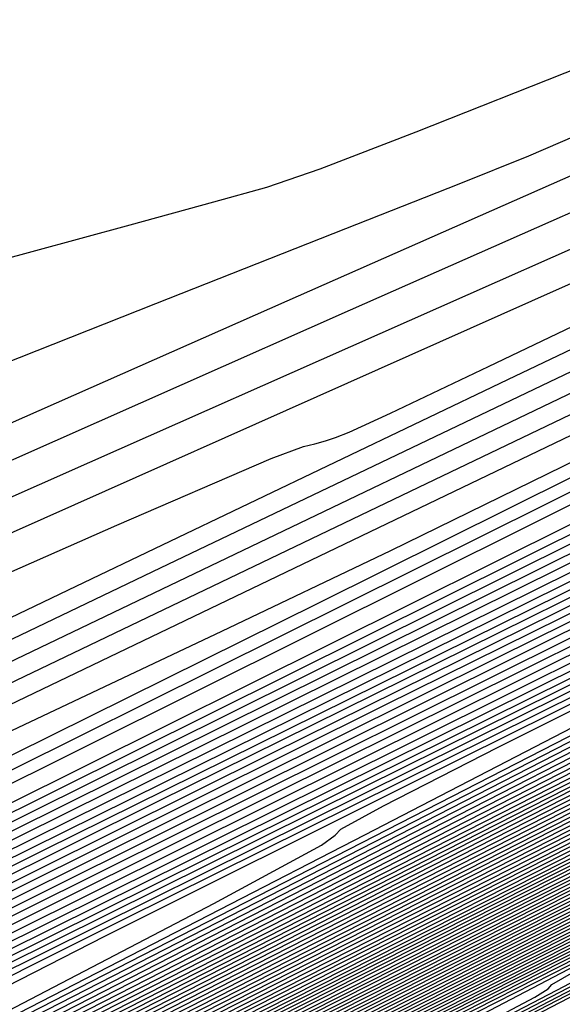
# Model space of a CAD drawing. Extents: x 3249832 to 3255657, y 13789405 to 13793316.
# Tile 166 of 256: x 3255349.96 to 3255354.25, y 13790178.66 to 13790186.46. Entities that reach past the tile are written whole.
import ezdxf

# ---------------------------------------------------------------- set-up
doc = ezdxf.new("R2010")
doc.units = 0
doc.header["$LTSCALE"] = 100
doc.header["$MEASUREMENT"] = 0
for name, color, linetype in [('GRATIO_CON', 10, 'CONTINUOUS'), ('GRATIO_ICON', 7, 'CONTINUOUS'), ('TARGETS_EAST', 7, 'CONTINUOUS')]:
    doc.layers.add(name, color=color, linetype=linetype)

# ---------------------------------------------------------------- blocks, each defined once
blk = doc.blocks.new('Gratio_032316_contours')
at = {"layer": 'GRATIO_CON', "color": 1, "linetype": 'Continuous', "flags": 128}
for points in [[(3255302.0314, 13790157.2669), (3255305.6437, 13790158.8712), (3255309.5432, 13790160.614), (3255315.3666, 13790163.3532), (3255324.1156, 13790167.6191), (3255334.2532, 13790172.6317), (3255343.6078, 13790177.2836), (3255350.4634, 13790180.6983), (3255354.9264, 13790182.9227), (3255357.5588, 13790184.2349), (3255358.8995, 13790184.9016), (3255359.3945, 13790185.1454), (3255359.4667, 13790185.1777)], [(3255303.1924, 13790158.1067), (3255309.9568, 13790161.3295), (3255315.993, 13790164.1738), (3255320.1968, 13790166.1001), (3255323.9244, 13790167.8032), (3255329.1467, 13790170.2866), (3255337.3137, 13790174.2874), (3255347.7912, 13790179.4774), (3255359.424, 13790185.2621)], [(3255301.814, 13790157.6625), (3255306.2336, 13790159.7553), (3255313.6914, 13790163.3206), (3255322.3973, 13790167.4845), (3255329.9545, 13790171.0807), (3255334.6794, 13790173.2938), (3255337.7412, 13790174.7115), (3255341.022, 13790176.2722), (3255345.9737, 13790178.6979), (3255352.3262, 13790181.8446), (3255359.3791, 13790185.3518)], [(3255305.2569, 13790159.8473), (3255305.9504, 13790160.0417), (3255306.586, 13790160.2393), (3255307.411, 13790160.5614), (3255309.715, 13790161.6217), (3255315.0483, 13790164.1572), (3255324.1904, 13790168.5345), (3255334.8378, 13790173.6394), (3255343.916, 13790177.9876), (3255349.1621, 13790180.4875), (3255351.558, 13790181.6198), (3255352.8973, 13790182.2578), (3255354.6336, 13790183.1084), (3255356.8611, 13790184.2117), (3255359.3342, 13790185.4415)], [(3255305.0995, 13790161.0664), (3255308.7467, 13790162.6449), (3255312.8467, 13790164.4393), (3255316.3876, 13790165.97), (3255318.6123, 13790166.8792), (3255319.7823, 13790167.2946), (3255320.414, 13790167.4655), (3255320.9362, 13790167.5996), (3255321.4269, 13790167.7371), (3255321.8766, 13790167.8769), (3255322.4974, 13790168.1226), (3255324.3865, 13790168.9972), (3255328.8629, 13790171.1288), (3255336.5853, 13790174.8284), (3255345.5712, 13790179.1397), (3255353.1782, 13790182.7894), (3255357.4275, 13790184.8241), (3255358.9954, 13790185.5698), (3255359.2221, 13790185.6724), (3255359.2241, 13790185.6699), (3255359.2254, 13790185.6692), (3255359.2262, 13790185.6695)], [(3255327.8239, 13790171.2175), (3255328.3616, 13790171.3694), (3255328.7758, 13790171.4757), (3255329.1651, 13790171.5848), (3255329.522, 13790171.6958), (3255330.0144, 13790171.8907), (3255331.5133, 13790172.5846), (3255335.0648, 13790174.2757), (3255341.1917, 13790177.2108), (3255348.3215, 13790180.6304), (3255354.3583, 13790183.5236), (3255357.7322, 13790185.1336), (3255358.9792, 13790185.7201), (3255359.1618, 13790185.7973), (3255359.1653, 13790185.7931), (3255359.1674, 13790185.792), (3255359.1688, 13790185.7924)], [(3255327.4219, 13790171.5158), (3255331.9797, 13790173.519), (3255334.6691, 13790174.6694), (3255335.8655, 13790175.1404), (3255336.3091, 13790175.2732), (3255336.6154, 13790175.3518), (3255336.9034, 13790175.4325), (3255337.1673, 13790175.5146), (3255337.5315, 13790175.6587), (3255338.64, 13790176.1719), (3255341.2667, 13790177.4227), (3255345.7981, 13790179.5933), (3255351.0719, 13790182.1212), (3255355.5383, 13790184.2579), (3255358.0368, 13790185.4431), (3255358.9629, 13790185.8704), (3255359.101, 13790185.9219), (3255359.1053, 13790185.9157), (3255359.1073, 13790185.9136), (3255359.1082, 13790185.9136)], [(3255323.5452, 13790170.1275), (3255328.7443, 13790172.413), (3255334.7095, 13790175.0541), (3255339.7758, 13790177.2935), (3255342.6975, 13790178.5645), (3255343.9071, 13790179.0633), (3255344.2566, 13790179.177), (3255344.4551, 13790179.2279), (3255344.6416, 13790179.2802), (3255344.8126, 13790179.3334), (3255345.0486, 13790179.4268), (3255345.7668, 13790179.7593), (3255347.4686, 13790180.5696), (3255350.4045, 13790181.9757), (3255353.8223, 13790183.612), (3255356.7185, 13790184.9922), (3255358.3419, 13790185.7522), (3255358.9489, 13790186.0173), (3255359.0476, 13790186.0348)], [(3255326.7461, 13790172.432), (3255328.0779, 13790172.9484), (3255329.2997, 13790173.4178), (3255330.3389, 13790173.8126), (3255332.0733, 13790174.5289), (3255335.6182, 13790176.0683), (3255341.5699, 13790178.6993), (3255348.4491, 13790181.7569), (3255354.2571, 13790184.3431), (3255357.4992, 13790185.7854), (3255358.6948, 13790186.3146), (3255358.8673, 13790186.3873)], [(3255327.8901, 13790173.8073), (3255328.4396, 13790173.9425), (3255329.0458, 13790174.1009), (3255329.5761, 13790174.2377), (3255329.9637, 13790174.3326), (3255330.4035, 13790174.4639), (3255331.1565, 13790174.7343), (3255332.3799, 13790175.2041), (3255333.8175, 13790175.7648), (3255335.1099, 13790176.2653), (3255336.1139, 13790176.6499), (3255337.5525, 13790177.2429), (3255340.3654, 13790178.464), (3255345.0723, 13790180.5442), (3255350.5139, 13790182.9593), (3255355.1112, 13790184.9966), (3255357.683, 13790186.1228), (3255358.6392, 13790186.522), (3255358.7877, 13790186.5577)], [(3255341.8889, 13790179.4871), (3255343.0318, 13790179.9569), (3255345.1127, 13790180.8598), (3255348.5744, 13790182.3895), (3255352.5771, 13790184.1644), (3255355.9598, 13790185.6593), (3255357.8542, 13790186.4817)], [(3255342.2402, 13790180.1996), (3255343.6474, 13790180.7485), (3255345.2968, 13790181.3976), (3255346.7303, 13790181.9604), (3255347.6638, 13790182.3243), (3255348.5111, 13790182.6709), (3255349.8599, 13790183.2556), (3255352.0766, 13790184.2346), (3255354.6408, 13790185.3686), (3255356.8105, 13790186.3189), (3255358.0304, 13790186.8327)], [(3255349.3836, 13790184.4444), (3255350.0548, 13790184.6252), (3255350.8315, 13790184.8378), (3255351.4936, 13790185.0188), (3255351.9137, 13790185.1361), (3255352.3361, 13790185.281), (3255353.0982, 13790185.5753), (3255354.4051, 13790186.0906), (3255355.9346, 13790186.6959)]]:
    blk.add_lwpolyline(points, dxfattribs=at)
at = {"layer": 'GRATIO_CON', "color": 5, "linetype": 'Continuous', "flags": 128}
for points in [[(3255271.7424, 13790142.4839), (3255272.6412, 13790142.8669), (3255274.1083, 13790143.4531), (3255276.3425, 13790144.3166), (3255279.222, 13790145.4602), (3255282.5453, 13790146.8689), (3255286.466, 13790148.6836), (3255292.5587, 13790151.6691), (3255302.7534, 13790156.7464), (3255317.9172, 13790164.3124), (3255334.6656, 13790172.6691), (3255348.5512, 13790179.5941), (3255356.2739, 13790183.4389), (3255359.1227, 13790184.8487), (3255359.5343, 13790185.0422), (3255359.5388, 13790185.0347), (3255359.5427, 13790185.0289), (3255359.5463, 13790185.0238)], [(3255270.9079, 13790140.512), (3255274.8286, 13790142.58), (3255285.3324, 13790147.9105), (3255304.047, 13790157.299), (3255326.0348, 13790168.2883), (3255344.7168, 13790177.6076), (3255355.1597, 13790182.806), (3255359.0123, 13790184.7118), (3255359.5691, 13790184.9728), (3255359.5755, 13790184.9623), (3255359.581, 13790184.9541), (3255359.5861, 13790184.9469)], [(3255289.6528, 13790150.0664), (3255307.3931, 13790158.9196), (3255328.1005, 13790169.2511), (3255345.6515, 13790178.0012), (3255355.4586, 13790182.8784), (3255359.0782, 13790184.6634), (3255359.603, 13790184.9047), (3255359.6102, 13790184.8927), (3255359.6158, 13790184.8842), (3255359.6206, 13790184.8774)], [(3255293.7865, 13790152.0609), (3255310.6086, 13790160.455), (3255330.0902, 13790170.1736), (3255346.5529, 13790178.3783), (3255355.7476, 13790182.946), (3255359.1428, 13790184.6145), (3255359.6365, 13790184.8372), (3255359.6438, 13790184.8246), (3255359.6486, 13790184.817), (3255359.6523, 13790184.8117)], [(3255302.0539, 13790156.0498), (3255317.0396, 13790163.5258), (3255334.0697, 13790172.0185), (3255348.356, 13790179.1318), (3255356.3269, 13790183.0788), (3255359.2766, 13790184.5089), (3255359.7156, 13790184.6805)], [(3255297.1844, 13790153.5531), (3255306.1876, 13790158.0443), (3255320.2551, 13790165.0612), (3255336.0591, 13790172.9414), (3255349.2565, 13790179.5104), (3255356.614, 13790183.1496), (3255359.3382, 13790184.4651), (3255359.7457, 13790184.6186)], [(3255301.6093, 13790155.6942), (3255310.3214, 13790160.0388), (3255323.4705, 13790166.5968), (3255338.0482, 13790173.865), (3255350.1561, 13790179.891), (3255356.899, 13790183.2251), (3255359.3962, 13790184.4294), (3255359.7706, 13790184.5688)], [(3255301.0545, 13790155.3373), (3255306.0342, 13790157.8354), (3255314.4551, 13790162.0332), (3255326.6859, 13790168.1324), (3255340.0371, 13790174.789), (3255351.0547, 13790180.273), (3255357.1814, 13790183.3044), (3255359.4478, 13790184.404), (3255359.7816, 13790184.5427), (3255359.7891, 13790184.5292), (3255359.7931, 13790184.5225), (3255359.7955, 13790184.5191)], [(3255304.6334, 13790156.8568), (3255306.3511, 13790157.8084), (3255309.5988, 13790159.4725), (3255314.884, 13790162.1177), (3255322.7225, 13790166.0222), (3255333.1167, 13790171.2035), (3255344.0151, 13790176.6365), (3255352.8529, 13790181.0354), (3255357.7494, 13790183.4581), (3255359.561, 13790184.3365), (3255359.8285, 13790184.4463), (3255359.836, 13790184.4335), (3255359.8412, 13790184.4254), (3255359.8452, 13790184.4196)], [(3255304.5941, 13790155.9176), (3255306.5239, 13790156.9775), (3255307.461, 13790157.586), (3255307.6955, 13790157.8717), (3255307.6379, 13790158.0169), (3255307.7178, 13790158.2151), (3255308.4418, 13790158.705), (3255310.3354, 13790159.737), (3255313.871, 13790161.5401), (3255319.3089, 13790164.2589), (3255326.8562, 13790168.0166), (3255336.3321, 13790172.739), (3255346.0041, 13790177.5602), (3255353.752, 13790181.4167), (3255358.0334, 13790183.5349), (3255359.6177, 13790184.3027), (3255359.852, 13790184.398), (3255359.8594, 13790184.3856), (3255359.8652, 13790184.3768), (3255359.8701, 13790184.3699)], [(3255304.9355, 13790156.0247), (3255307.9403, 13790157.5887), (3255310.0751, 13790158.7489), (3255311.1306, 13790159.4091), (3255311.4165, 13790159.7094), (3255311.3727, 13790159.8493), (3255311.4633, 13790160.0414), (3255312.2502, 13790160.5532), (3255314.3196, 13790161.6657), (3255318.1431, 13790163.6078), (3255323.7338, 13790166.4), (3255330.9899, 13790170.0111), (3255339.5475, 13790174.2746), (3255347.9931, 13790178.484), (3255354.6512, 13790181.7979), (3255358.3174, 13790183.6118), (3255359.6741, 13790184.2691), (3255359.875, 13790184.3505), (3255359.8817, 13790184.3393), (3255359.8871, 13790184.3311), (3255359.8919, 13790184.3244)], [(3255304.153, 13790155.5812), (3255308.0068, 13790157.5568), (3255311.2864, 13790159.2599), (3255313.6264, 13790160.5203), (3255314.8001, 13790161.2321), (3255315.1375, 13790161.5471), (3255315.1076, 13790161.6816), (3255315.2089, 13790161.8678), (3255316.0587, 13790162.4015), (3255318.3039, 13790163.5944), (3255322.4153, 13790165.6754), (3255328.1587, 13790168.5412), (3255335.1236, 13790172.0056), (3255342.7629, 13790175.8101), (3255349.9822, 13790179.4077), (3255355.5503, 13790182.1791), (3255358.6014, 13790183.6887), (3255359.7305, 13790184.2357), (3255359.8977, 13790184.3034), (3255359.9033, 13790184.2941), (3255359.9078, 13790184.2873), (3255359.9117, 13790184.2817)], [(3255304.9157, 13790155.8971), (3255309.6589, 13790158.3201), (3255314.1493, 13790160.621), (3255317.9787, 13790162.6022), (3255320.7289, 13790164.0631), (3255322.1393, 13790164.8782), (3255322.5796, 13790165.2225), (3255322.5773, 13790165.3464), (3255322.6999, 13790165.5205), (3255323.6755, 13790166.0979), (3255326.2724, 13790167.4517), (3255330.9596, 13790169.8106), (3255337.0084, 13790172.8235), (3255343.391, 13790175.9945), (3255349.1937, 13790178.8812), (3255353.9602, 13790181.2553), (3255357.3486, 13790182.9416), (3255359.1694, 13790183.8424), (3255359.8432, 13790184.1689), (3255359.943, 13790184.2093), (3255359.9463, 13790184.2038), (3255359.949, 13790184.1997), (3255359.9513, 13790184.1963)], [(3255302.3778, 13790154.5684), (3255307.3329, 13790157.0951), (3255312.4118, 13790159.6895), (3255317.2206, 13790162.1531), (3255321.3249, 13790164.2734), (3255324.2801, 13790165.8346), (3255325.8088, 13790166.7013), (3255326.3006, 13790167.0602), (3255326.3122, 13790167.1787), (3255326.4454, 13790167.3469), (3255327.4839, 13790167.9461), (3255330.2567, 13790169.3804), (3255335.2318, 13790171.8782), (3255341.4333, 13790174.9646), (3255347.5247, 13790177.989), (3255352.4091, 13790180.4168), (3255355.9494, 13790182.1787), (3255358.2485, 13790183.3217), (3255359.4552, 13790183.9168), (3255359.9029, 13790184.1305), (3255359.9712, 13790184.1537)], [(3255304.4676, 13790155.5994), (3255309.7502, 13790158.2931), (3255315.1648, 13790161.0589), (3255320.2919, 13790163.6852), (3255324.671, 13790165.9446), (3255327.8314, 13790167.606), (3255329.4784, 13790168.5243), (3255330.0217, 13790168.8979), (3255330.047, 13790169.0111), (3255330.1909, 13790169.1733), (3255331.2924, 13790169.7943), (3255334.241, 13790171.3091), (3255339.5039, 13790173.9458), (3255345.8582, 13790177.1058), (3255351.6584, 13790179.9834), (3255355.6245, 13790181.9523), (3255357.9383, 13790183.1026), (3255359.1472, 13790183.7035), (3255359.7382, 13790183.995), (3255359.9575, 13790184.0997), (3255359.991, 13790184.111)], [(3255301.5219, 13790154.0673), (3255306.5573, 13790156.6303), (3255312.1674, 13790159.491), (3255317.9177, 13790162.4284), (3255323.3631, 13790165.2173), (3255328.0171, 13790167.6157), (3255331.3826, 13790169.3774), (3255333.1479, 13790170.3474), (3255333.7427, 13790170.7356), (3255333.7819, 13790170.8435), (3255333.9351, 13790170.999), (3255335.0904, 13790171.6374), (3255338.1903, 13790173.2204), (3255343.8598, 13790176.055), (3255351.4541, 13790179.8272), (3255360.0108, 13790184.0684)], [(3255305.1135, 13790155.8299), (3255310.7368, 13790158.6923), (3255317.0019, 13790161.8869), (3255323.4235, 13790165.1672), (3255329.5057, 13790168.2815), (3255334.7094, 13790170.9581), (3255338.4852, 13790172.9203), (3255340.4871, 13790173.9935), (3255341.1847, 13790174.411), (3255341.2516, 13790174.5082), (3255341.3615, 13790174.6197), (3255342.1895, 13790175.0772), (3255344.4112, 13790176.2118), (3255348.4746, 13790178.2434), (3255353.9175, 13790180.947), (3255360.0502, 13790183.9867)], [(3255302.0725, 13790154.2545), (3255306.9093, 13790156.7113), (3255312.8265, 13790159.7232), (3255319.4192, 13790163.0849), (3255326.1765, 13790166.5367), (3255332.577, 13790169.8136), (3255338.0556, 13790172.6292), (3255342.0364, 13790174.6917), (3255344.1566, 13790175.8165), (3255344.9058, 13790176.2487), (3255344.9865, 13790176.3406), (3255345.0746, 13790176.43), (3255345.739, 13790176.7971), (3255347.5216, 13790177.7075), (3255350.782, 13790179.3376), (3255355.1493, 13790181.5069), (3255360.0699, 13790183.9458)], [(3255303.628, 13790155.0138), (3255308.7051, 13790157.5926), (3255314.9163, 13790160.7542), (3255321.8364, 13790164.2828), (3255328.9294, 13790167.9061), (3255335.6482, 13790171.3457), (3255341.4017, 13790174.3004), (3255345.5877, 13790176.4631), (3255347.8262, 13790177.6396), (3255348.6268, 13790178.0864), (3255348.7213, 13790178.173), (3255348.7878, 13790178.2404), (3255349.2885, 13790178.517), (3255350.6321, 13790179.2032), (3255353.0894, 13790180.4318), (3255356.381, 13790182.0668), (3255360.0897, 13790183.905)], [(3255305.1835, 13790155.7731), (3255310.5009, 13790158.4739), (3255317.006, 13790161.7851), (3255324.2536, 13790165.4808), (3255331.6823, 13790169.2755), (3255338.7195, 13790172.8778), (3255344.7479, 13790175.9716), (3255349.1389, 13790178.2345), (3255351.4957, 13790179.4626), (3255352.3478, 13790179.9241), (3255352.4562, 13790180.0053), (3255352.5009, 13790180.0507), (3255352.838, 13790180.237), (3255353.7425, 13790180.6989), (3255355.3968, 13790181.526), (3255357.6127, 13790182.6266), (3255360.1094, 13790183.8641)], [(3255303.7707, 13790154.9993), (3255308.2945, 13790157.2917), (3255314.0925, 13790160.2366), (3255321.1855, 13790163.8471), (3255329.0881, 13790167.8767), (3255337.1882, 13790172.0144), (3255344.8621, 13790175.942), (3255351.4402, 13790179.3139), (3255356.2414, 13790181.7774), (3255358.8349, 13790183.1087), (3255359.7899, 13790183.5995), (3255359.9259, 13790183.6701), (3255359.9272, 13790183.6714), (3255359.937, 13790183.6768), (3255359.9634, 13790183.6903), (3255360.0116, 13790183.7143), (3255360.0761, 13790183.7464), (3255360.1488, 13790183.7825)], [(3255305.1388, 13790155.6635), (3255309.85, 13790158.051), (3255315.8883, 13790161.1179), (3255323.2539, 13790164.8671), (3255331.3347, 13790168.9871), (3255339.3649, 13790173.0882), (3255346.7521, 13790176.8682), (3255353.5952, 13790180.3758), (3255360.1664, 13790183.7472)], [(3255302.8281, 13790154.4677), (3255306.5068, 13790156.3278), (3255311.4055, 13790158.8102), (3255317.684, 13790161.9993), (3255325.321, 13790165.8864), (3255333.5703, 13790170.0918), (3255341.5049, 13790174.143), (3255348.4211, 13790177.681), (3255354.5094, 13790180.8012), (3255360.1838, 13790183.7124)], [(3255304.0554, 13790155.0608), (3255307.8748, 13790156.9921), (3255312.961, 13790159.5695), (3255319.4798, 13790162.8806), (3255327.388, 13790166.9057), (3255335.8059, 13790171.1966), (3255343.6448, 13790175.1979), (3255350.0901, 13790178.4938), (3255355.4236, 13790181.2265), (3255360.2013, 13790183.6775)], [(3255303.5893, 13790154.7687), (3255306.5099, 13790156.2471), (3255310.6109, 13790158.3207), (3255316.0721, 13790161.0881), (3255323.0714, 13790164.6433), (3255331.5221, 13790168.9443), (3255340.2771, 13790173.4061), (3255347.9247, 13790177.3077), (3255353.4282, 13790180.1195), (3255357.252, 13790182.0771), (3255360.2361, 13790183.6077)], [(3255304.7162, 13790155.3111), (3255307.7371, 13790156.8402), (3255311.9789, 13790158.985), (3255317.6276, 13790161.8474), (3255324.8672, 13790165.5246), (3255333.5891, 13790169.9636), (3255342.5128, 13790174.5109), (3255350.0647, 13790178.3626), (3255355.0972, 13790180.9323), (3255358.1663, 13790182.5025), (3255360.2536, 13790183.5729)], [(3255303.783, 13790154.7871), (3255305.843, 13790155.8536), (3255308.9644, 13790157.4333), (3255313.347, 13790159.6493), (3255319.1831, 13790162.6067), (3255326.663, 13790166.4059), (3255335.6562, 13790170.9829), (3255344.7484, 13790175.6156), (3255352.2046, 13790179.4175), (3255356.7662, 13790181.7451), (3255359.0805, 13790182.9278), (3255360.271, 13790183.538)], [(3255304.8427, 13790155.2963), (3255306.9699, 13790156.3961), (3255310.1916, 13790158.0264), (3255314.7166, 13790160.3144), (3255320.7509, 13790163.3723), (3255328.5002, 13790167.3085), (3255338.0293, 13790172.1586), (3255348.8387, 13790177.6664), (3255360.2884, 13790183.5031)], [(3255305.0241, 13790155.1342), (3255305.6382, 13790155.5752), (3255306.9622, 13790156.3146), (3255309.2236, 13790157.4811), (3255312.6461, 13790159.2126), (3255317.4185, 13790161.6255), (3255323.5888, 13790164.7516), (3255331.1702, 13790168.6012), (3255339.9013, 13790173.0438), (3255348.4233, 13790177.385), (3255355.1029, 13790180.7893), (3255358.7722, 13790182.6592), (3255360.1245, 13790183.3478), (3255360.3182, 13790183.4455)], [(3255304.8083, 13790154.4748), (3255305.689, 13790154.9681), (3255305.9678, 13790155.1782), (3255305.932, 13790155.2654), (3255305.8633, 13790155.3778), (3255306.0205, 13790155.6152), (3255306.6569, 13790156.065), (3255308.0219, 13790156.8237), (3255310.3504, 13790158.0236), (3255313.8734, 13790159.8057), (3255318.7695, 13790162.2811), (3255325.0078, 13790165.4413), (3255332.5052, 13790169.2476), (3255340.9443, 13790173.5411), (3255349.0715, 13790177.6808), (3255355.3991, 13790180.9056), (3255358.87, 13790182.674), (3255360.1494, 13790183.3249), (3255360.333, 13790183.417)], [(3255304.084, 13790154.0519), (3255305.7522, 13790154.9379), (3255306.6595, 13790155.4442), (3255306.9489, 13790155.6586), (3255306.9159, 13790155.7454), (3255306.8502, 13790155.8567), (3255307.0169, 13790156.0961), (3255307.6755, 13790156.5547), (3255309.0817, 13790157.3329), (3255311.4773, 13790158.5661), (3255315.1006, 13790160.3988), (3255320.1204, 13790162.9367), (3255326.4268, 13790166.131), (3255333.8401, 13790169.894), (3255341.9872, 13790174.0384), (3255349.7196, 13790177.9767), (3255355.6953, 13790181.0218), (3255358.9678, 13790182.6888), (3255360.1743, 13790183.3021), (3255360.3478, 13790183.3885)], [(3255304.9814, 13790154.4912), (3255306.6961, 13790155.401), (3255307.6299, 13790155.9204), (3255307.9299, 13790156.1391), (3255307.8998, 13790156.2255), (3255307.837, 13790156.3357), (3255308.0133, 13790156.577), (3255308.6941, 13790157.0445), (3255310.1414, 13790157.842), (3255312.6041, 13790159.1086), (3255316.3279, 13790160.9919), (3255321.4714, 13790163.5923), (3255327.8457, 13790166.8207), (3255335.1751, 13790170.5405), (3255343.0302, 13790174.5357), (3255350.3678, 13790178.2726), (3255355.9915, 13790181.1381), (3255359.0655, 13790182.7035), (3255360.1992, 13790183.2792), (3255360.3626, 13790183.36)], [(3255304.6498, 13790154.2392), (3255306.7761, 13790155.3698), (3255308.584, 13790156.3271), (3255309.5708, 13790156.8727), (3255309.8919, 13790157.1), (3255309.8675, 13790157.1856), (3255309.8108, 13790157.2936), (3255310.0062, 13790157.5388), (3255310.7314, 13790158.024), (3255312.2609, 13790158.8603), (3255314.8578, 13790160.1936), (3255318.7824, 13790162.1781), (3255324.1733, 13790164.9035), (3255330.6837, 13790168.2), (3255337.845, 13790171.8333), (3255345.1161, 13790175.5303), (3255351.6642, 13790178.8644), (3255356.5838, 13790181.3706), (3255359.2611, 13790182.7331), (3255360.249, 13790183.2335), (3255360.3922, 13790183.303)], [(3255305.4924, 13790154.6505), (3255307.6735, 13790155.8091), (3255309.528, 13790156.7902), (3255310.5412, 13790157.3489), (3255310.8729, 13790157.5805), (3255310.8514, 13790157.6657), (3255310.7976, 13790157.7725), (3255311.0026, 13790158.0197), (3255311.75, 13790158.5138), (3255313.3206, 13790159.3695), (3255315.9847, 13790160.736), (3255320.0096, 13790162.7712), (3255325.5243, 13790165.559), (3255332.1026, 13790168.8897), (3255339.18, 13790172.4797), (3255346.1591, 13790176.0276), (3255352.3124, 13790179.1603), (3255356.88, 13790181.4868), (3255359.3589, 13790182.7478), (3255360.2739, 13790183.2107), (3255360.4069, 13790183.2745)], [(3255304.4639, 13790154.0323), (3255306.3351, 13790155.0619), (3255308.5709, 13790156.2484), (3255310.4719, 13790157.2533), (3255311.5116, 13790157.825), (3255311.8539, 13790158.061), (3255311.8353, 13790158.1457), (3255311.7845, 13790158.2514), (3255311.9991, 13790158.5007), (3255312.7686, 13790159.0035), (3255314.3803, 13790159.8786), (3255317.1115, 13790161.2785), (3255321.2369, 13790163.3643), (3255326.8753, 13790166.2146), (3255333.5216, 13790169.5794), (3255340.515, 13790173.1261), (3255347.202, 13790176.5249), (3255352.9606, 13790179.4562), (3255357.1762, 13790181.6031), (3255359.4566, 13790182.7626), (3255360.2988, 13790183.1878), (3255360.4217, 13790183.246)], [(3255305.2597, 13790154.4202), (3255307.1777, 13790155.4733), (3255309.4682, 13790156.6878), (3255311.4159, 13790157.7164), (3255312.4821, 13790158.3012), (3255312.8349, 13790158.5414), (3255312.8192, 13790158.6258), (3255312.7714, 13790158.7304), (3255312.9955, 13790158.9816), (3255313.7872, 13790159.4933), (3255315.4401, 13790160.3878), (3255318.2384, 13790161.821), (3255322.4642, 13790163.9574), (3255328.2262, 13790166.8702), (3255334.9406, 13790170.2691), (3255341.8499, 13790173.7725), (3255348.245, 13790177.0222), (3255353.6088, 13790179.7521), (3255357.4723, 13790181.7195), (3255359.5541, 13790182.7777), (3255360.3231, 13790183.1656), (3255360.4356, 13790183.2183)], [(3255324.9187, 13790165.1436), (3255330.9282, 13790168.1814), (3255337.7785, 13790171.6484), (3255344.5198, 13790175.0653), (3255350.3309, 13790178.0168), (3255354.905, 13790180.3441), (3255358.064, 13790181.9526), (3255359.7482, 13790182.8087), (3255360.3702, 13790183.1225), (3255360.4613, 13790183.1651)], [(3255326.1459, 13790165.7367), (3255332.2792, 13790168.837), (3255339.1975, 13790172.3381), (3255345.8548, 13790175.7117), (3255351.3738, 13790178.5141), (3255355.5531, 13790180.6401), (3255358.3599, 13790182.0692), (3255359.8452, 13790182.8242), (3255360.3938, 13790183.1009), (3255360.4741, 13790183.1386)], [(3255327.3732, 13790166.3298), (3255333.6301, 13790169.4926), (3255340.6165, 13790173.0278), (3255347.1898, 13790176.3582), (3255352.4168, 13790179.0114), (3255356.2011, 13790180.9361), (3255358.6557, 13790182.1858), (3255359.9422, 13790182.8397), (3255360.4174, 13790183.0794), (3255360.487, 13790183.112)], [(3255323.8726, 13790164.5335), (3255328.6004, 13790166.9229), (3255334.9811, 13790170.1481), (3255342.0354, 13790173.7175), (3255348.5247, 13790177.0046), (3255353.4597, 13790179.5087), (3255356.8492, 13790181.2321), (3255358.9516, 13790182.3023), (3255360.0392, 13790182.8552), (3255360.441, 13790183.0579), (3255360.4998, 13790183.0854)], [(3255326.1263, 13790165.6184), (3255331.0549, 13790168.1091), (3255337.683, 13790171.4593), (3255344.8734, 13790175.0969), (3255351.1947, 13790178.2974), (3255355.5456, 13790180.5034), (3255358.1454, 13790181.824), (3255359.5433, 13790182.5355), (3255360.2333, 13790182.8862), (3255360.4882, 13790183.0148), (3255360.5255, 13790183.0322)], [(3255327.2532, 13790166.1609), (3255332.2822, 13790168.7022), (3255339.034, 13790172.1149), (3255346.2924, 13790175.7865), (3255352.5296, 13790178.9438), (3255356.5886, 13790181.0007), (3255358.7935, 13790182.12), (3255359.8392, 13790182.6521), (3255360.3303, 13790182.9017), (3255360.5117, 13790182.9932), (3255360.5383, 13790183.0057)], [(3255324.9777, 13790164.9701), (3255328.38, 13790166.7034), (3255333.5094, 13790169.2953), (3255340.385, 13790172.7705), (3255347.7113, 13790176.4762), (3255353.8646, 13790179.5902), (3255357.6315, 13790181.498), (3255359.4416, 13790182.416), (3255360.1351, 13790182.7686), (3255360.4274, 13790182.9172), (3255360.5353, 13790182.9717), (3255360.5511, 13790182.9791)], [(3255326.0375, 13790165.4792), (3255329.5069, 13790167.2459), (3255334.7367, 13790169.8884), (3255341.7359, 13790173.4261), (3255349.1303, 13790177.1659), (3255355.1996, 13790180.2366), (3255358.6796, 13790181.9976), (3255360.1293, 13790182.7318), (3255360.564, 13790182.9525)], [(3255326.0107, 13790165.3703), (3255328.1409, 13790166.4894), (3255331.6324, 13790168.2661), (3255336.7586, 13790170.8557), (3255343.4765, 13790174.2509), (3255350.4781, 13790177.7917), (3255356.1387, 13790180.655), (3255359.2695, 13790182.2383), (3255360.4233, 13790182.8212), (3255360.5887, 13790182.904)], [(3255327.0294, 13790165.8601), (3255329.1902, 13790166.9933), (3255332.6755, 13790168.7662), (3255337.7031, 13790171.3058), (3255344.1992, 13790174.5887), (3255350.9231, 13790177.9889), (3255356.3425, 13790180.7299), (3255359.338, 13790182.2444), (3255360.4422, 13790182.8017), (3255360.6009, 13790182.8804)], [(3255328.048, 13790166.3498), (3255330.2394, 13790167.4971), (3255333.7186, 13790169.2663), (3255338.6476, 13790171.7559), (3255344.9218, 13790174.9264), (3255351.3681, 13790178.1861), (3255356.5462, 13790180.8048), (3255359.4065, 13790182.2504), (3255360.4612, 13790182.7821), (3255360.6131, 13790182.8568)], [(3255327.9419, 13790166.1953), (3255329.0666, 13790166.8396), (3255331.2887, 13790168.001), (3255334.7616, 13790169.7664), (3255339.5921, 13790172.2059), (3255345.6445, 13790175.2642), (3255351.8131, 13790178.3832), (3255356.7499, 13790180.8797), (3255359.475, 13790182.2565), (3255360.4801, 13790182.7626), (3255360.6253, 13790182.8333)], [(3255327.4629, 13790165.5889), (3255328.9795, 13790166.3959), (3255329.5121, 13790166.7094), (3255329.545, 13790166.7868), (3255329.5482, 13790166.8724), (3255329.9348, 13790167.1571), (3255331.1039, 13790167.8191), (3255333.3872, 13790169.0087), (3255336.8478, 13790170.7666), (3255341.4811, 13790173.106), (3255347.0898, 13790175.9396), (3255352.7031, 13790178.7776), (3255357.1574, 13790181.0295), (3255359.612, 13790182.2686), (3255360.518, 13790182.7235), (3255360.6498, 13790182.7862)], [(3255325.6209, 13790164.5955), (3255328.4069, 13790166.0519), (3255329.9499, 13790166.872), (3255330.4931, 13790167.1899), (3255330.5289, 13790167.2669), (3255330.5351, 13790167.3513), (3255330.9312, 13790167.6381), (3255332.1225, 13790168.3088), (3255334.4365, 13790169.5125), (3255337.8909, 13790171.2667), (3255342.4257, 13790173.5561), (3255347.8124, 13790176.2774), (3255353.1481, 13790178.9747), (3255357.3612, 13790181.1043), (3255359.6805, 13790182.2747), (3255360.5369, 13790182.7039), (3255360.662, 13790182.7626)], [(3255326.5182, 13790165.0348), (3255329.3508, 13790166.515), (3255330.9203, 13790167.3482), (3255331.4742, 13790167.6703), (3255331.5128, 13790167.747), (3255331.5219, 13790167.8302), (3255331.9277, 13790168.119), (3255333.1411, 13790168.7986), (3255335.4858, 13790170.0164), (3255338.9339, 13790171.7668), (3255343.3702, 13790174.0061), (3255348.535, 13790176.6151), (3255353.5931, 13790179.1719), (3255357.5649, 13790181.1792), (3255359.749, 13790182.2808), (3255360.5559, 13790182.6844), (3255360.6742, 13790182.739)], [(3255327.4156, 13790165.4741), (3255330.2948, 13790166.9781), (3255331.8908, 13790167.8244), (3255332.4552, 13790168.1508), (3255332.4967, 13790168.227), (3255332.5088, 13790168.3092), (3255332.9241, 13790168.5999), (3255334.1598, 13790169.2884), (3255336.535, 13790170.5202), (3255339.977, 13790172.2669), (3255344.3147, 13790174.4562), (3255349.2577, 13790176.9528), (3255354.0381, 13790179.3691), (3255357.7686, 13790181.2541), (3255359.8175, 13790182.2868), (3255360.5748, 13790182.6648), (3255360.6864, 13790182.7155)], [(3255325.7164, 13790164.5233), (3255329.2103, 13790166.3527), (3255332.1826, 13790167.9043), (3255333.8317, 13790168.7767), (3255334.4172, 13790169.1117), (3255334.4644, 13790169.1871), (3255334.4825, 13790169.2671), (3255334.9169, 13790169.5617), (3255336.197, 13790170.2679), (3255338.6336, 13790171.5279), (3255342.0632, 13790173.2671), (3255346.2037, 13790175.3563), (3255350.703, 13790177.6283), (3255354.9281, 13790179.7634), (3255358.1761, 13790181.4039), (3255359.9544, 13790182.299), (3255360.6126, 13790182.6258), (3255360.7107, 13790182.6685)], [(3255326.559, 13790164.9347), (3255330.1077, 13790166.792), (3255333.1266, 13790168.3674), (3255334.8021, 13790169.2528), (3255335.3982, 13790169.5922), (3255335.4483, 13790169.6672), (3255335.4694, 13790169.746), (3255335.9134, 13790170.0426), (3255337.2156, 13790170.7576), (3255339.6828, 13790172.0318), (3255343.1062, 13790173.7672), (3255347.1482, 13790175.8064), (3255351.4256, 13790177.9661), (3255355.373, 13790179.9607), (3255358.3795, 13790181.4792), (3255360.022, 13790182.306), (3255360.6299, 13790182.6078), (3255360.7206, 13790182.6473)], [(3255327.4017, 13790165.3461), (3255331.0051, 13790167.2313), (3255334.0705, 13790168.8305), (3255335.7725, 13790169.729), (3255336.3792, 13790170.0727), (3255336.4322, 13790170.1473), (3255336.4563, 13790170.2249), (3255336.9098, 13790170.5235), (3255338.2343, 13790171.2474), (3255340.7321, 13790172.5356), (3255344.1493, 13790174.2673), (3255348.0927, 13790176.2564), (3255352.1482, 13790178.3038), (3255355.8179, 13790180.158), (3255358.5828, 13790181.5545), (3255360.0896, 13790182.3129), (3255360.6473, 13790182.5898), (3255360.7304, 13790182.626)], [(3255325.1551, 13790164.1169), (3255328.2444, 13790165.7574), (3255331.9024, 13790167.6707), (3255335.0145, 13790169.2935), (3255336.743, 13790170.2051), (3255337.3602, 13790170.5531), (3255337.416, 13790170.6273), (3255337.4432, 13790170.7039), (3255337.9062, 13790171.0045), (3255339.2529, 13790171.7371), (3255341.7814, 13790173.0395), (3255345.1924, 13790174.7674), (3255349.0372, 13790176.7065), (3255352.8709, 13790178.6416), (3255356.2628, 13790180.3553), (3255358.7862, 13790181.6297), (3255360.1572, 13790182.3198), (3255360.6647, 13790182.5718), (3255360.7403, 13790182.6047)], [(3255326.7468, 13790164.8927), (3255329.9297, 13790166.5802), (3255333.6972, 13790168.5493), (3255336.9024, 13790170.2197), (3255338.6838, 13790171.1575), (3255339.3222, 13790171.5141), (3255339.3838, 13790171.5874), (3255339.4169, 13790171.6618), (3255339.8991, 13790171.9663), (3255341.2901, 13790172.7166), (3255343.8799, 13790174.0472), (3255347.2785, 13790175.7677), (3255350.9262, 13790177.6066), (3255354.3161, 13790179.3171), (3255357.1526, 13790180.7499), (3255359.1929, 13790181.7803), (3255360.2924, 13790182.3337), (3255360.6994, 13790182.5358), (3255360.76, 13790182.5622)], [(3255327.5426, 13790165.2805), (3255330.7723, 13790166.9915), (3255334.5946, 13790168.9886), (3255337.8463, 13790170.6828), (3255339.6543, 13790171.6336), (3255340.3033, 13790171.9945), (3255340.3677, 13790172.0675), (3255340.4038, 13790172.1407), (3255340.8955, 13790172.4472), (3255342.3088, 13790173.2064), (3255344.9292, 13790174.551), (3255348.3216, 13790176.2678), (3255351.8708, 13790178.0567), (3255355.0387, 13790179.6548), (3255357.5975, 13790180.9471), (3255359.3962, 13790181.8556), (3255360.36, 13790182.3407), (3255360.7167, 13790182.5178), (3255360.7699, 13790182.5409)], [(3255326.545, 13790164.6734), (3255328.3384, 13790165.6684), (3255331.615, 13790167.4029), (3255335.4919, 13790169.4279), (3255338.7903, 13790171.1459), (3255340.6247, 13790172.1098), (3255341.2843, 13790172.475), (3255341.3515, 13790172.5476), (3255341.3906, 13790172.6196), (3255341.8919, 13790172.9281), (3255343.3274, 13790173.6961), (3255345.9784, 13790175.0549), (3255349.3647, 13790176.7679), (3255352.8153, 13790178.5067), (3255355.7614, 13790179.9926), (3255358.0423, 13790181.1444), (3255359.5996, 13790181.9308), (3255360.4276, 13790182.3476), (3255360.7341, 13790182.4998), (3255360.7798, 13790182.5197)], [(3255327.3139, 13790165.0487), (3255329.1342, 13790166.0563), (3255332.4577, 13790167.8143), (3255336.3893, 13790169.8672), (3255339.7342, 13790171.609), (3255341.5951, 13790172.5859), (3255342.2653, 13790172.9555), (3255342.3354, 13790173.0276), (3255342.3775, 13790173.0986), (3255342.8884, 13790173.409), (3255344.346, 13790174.1859), (3255347.0277, 13790175.5587), (3255350.4078, 13790177.268), (3255353.7598, 13790178.9568), (3255356.484, 13790180.3303), (3255358.4872, 13790181.3417), (3255359.8029, 13790182.0061), (3255360.4952, 13790182.3546), (3255360.7515, 13790182.4818), (3255360.7897, 13790182.4984)], [(3255328.008, 13790165.0603), (3255328.1987, 13790165.2233), (3255328.1737, 13790165.2856), (3255328.2076, 13790165.3863), (3255328.8515, 13790165.7993), (3255330.7258, 13790166.832), (3255334.143, 13790168.637), (3255338.184, 13790170.7459), (3255341.6221, 13790172.5351), (3255343.536, 13790173.5383), (3255344.2273, 13790173.9164), (3255344.3032, 13790173.9878), (3255344.3513, 13790174.0565), (3255344.8812, 13790174.3709), (3255346.3833, 13790175.1654), (3255349.1262, 13790176.5664), (3255352.4939, 13790178.2682), (3255355.6488, 13790179.8569), (3255357.9293, 13790181.0058), (3255359.377, 13790181.7363), (3255360.2096, 13790182.1567), (3255360.6304, 13790182.3685), (3255360.7862, 13790182.4458), (3255360.8094, 13790182.4559)], [(3255342.566, 13790172.9982), (3255344.5064, 13790174.0144), (3255345.2083, 13790174.3969), (3255345.287, 13790174.4678), (3255345.3381, 13790174.5354), (3255345.8777, 13790174.8518), (3255347.4019, 13790175.6552), (3255350.1755, 13790177.0703), (3255353.537, 13790178.7683), (3255356.5933, 13790180.307), (3255358.6519, 13790181.3436), (3255359.8219, 13790181.9336), (3255360.413, 13790182.2319), (3255360.698, 13790182.3754), (3255360.8035, 13790182.4278), (3255360.8193, 13790182.4346)], [(3255339.9788, 13790171.6245), (3255343.51, 13790173.4613), (3255345.4769, 13790174.4906), (3255346.1893, 13790174.8774), (3255346.2709, 13790174.9479), (3255346.325, 13790175.0143), (3255346.8741, 13790175.3327), (3255348.4205, 13790176.1449), (3255351.2248, 13790177.5741), (3255354.5801, 13790179.2684), (3255357.5378, 13790180.757), (3255359.3745, 13790181.6813), (3255360.2668, 13790182.1308), (3255360.6163, 13790182.3072), (3255360.7656, 13790182.3824), (3255360.8209, 13790182.4098), (3255360.8291, 13790182.4134)], [(3255327.0429, 13790164.3788), (3255328.4351, 13790165.1423), (3255329.6154, 13790165.7945), (3255330.2548, 13790166.1754), (3255330.4581, 13790166.341), (3255330.4385, 13790166.401), (3255330.4811, 13790166.5005), (3255331.1581, 13790166.9251), (3255333.1133, 13790167.9956), (3255336.671, 13790169.8711), (3255340.8761, 13790172.0638), (3255344.4539, 13790173.9244), (3255346.4473, 13790174.9667), (3255347.1703, 13790175.3578), (3255347.2548, 13790175.4279), (3255347.3126, 13790175.4936), (3255347.8762, 13790175.8165), (3255349.4584, 13790176.6444), (3255352.4013, 13790178.142), (3255356.365, 13790180.1416), (3255360.839, 13790182.3921)], [(3255327.2557, 13790164.4039), (3255328.454, 13790165.0801), (3255329.8829, 13790165.8622), (3255331.0947, 13790166.53), (3255331.7527, 13790166.9189), (3255331.9644, 13790167.0861), (3255331.9484, 13790167.1446), (3255331.9968, 13790167.2433), (3255332.6957, 13790167.6757), (3255334.7049, 13790168.7714), (3255338.3563, 13790170.6938), (3255342.6709, 13790172.9425), (3255346.3418, 13790174.8506), (3255348.3882, 13790175.9191), (3255349.1324, 13790176.3188), (3255349.2225, 13790176.3881), (3255349.272, 13790176.4443), (3255349.7548, 13790176.7209), (3255351.11, 13790177.43), (3255353.6307, 13790178.7127), (3255357.0257, 13790180.4253), (3255360.8578, 13790182.3529)], [(3255327.9454, 13790164.7468), (3255329.1596, 13790165.4307), (3255330.6069, 13790166.2222), (3255331.8343, 13790166.8978), (3255332.5016, 13790167.2906), (3255332.7175, 13790167.4586), (3255332.7033, 13790167.5163), (3255332.7546, 13790167.6147), (3255333.4646, 13790168.051), (3255335.5008, 13790169.1593), (3255339.199, 13790171.1052), (3255343.5682, 13790173.3818), (3255347.2858, 13790175.3137), (3255349.3586, 13790176.3952), (3255350.1134, 13790176.7992), (3255350.2064, 13790176.8681), (3255350.2518, 13790176.9197), (3255350.6941, 13790177.1731), (3255351.9358, 13790177.8228), (3255354.2454, 13790178.9981), (3255357.356, 13790180.5673), (3255360.8672, 13790182.3334)], [(3255327.927, 13790164.6474), (3255328.6351, 13790165.0898), (3255329.8652, 13790165.7814), (3255331.3308, 13790166.5821), (3255332.574, 13790167.2656), (3255333.2505, 13790167.6623), (3255333.4707, 13790167.8312), (3255333.4583, 13790167.8881), (3255333.5125, 13790167.9861), (3255334.2334, 13790168.4263), (3255336.2966, 13790169.5471), (3255340.0417, 13790171.5166), (3255344.4656, 13790173.8211), (3255348.2297, 13790175.7768), (3255350.3291, 13790176.8714), (3255351.0944, 13790177.2797), (3255351.1903, 13790177.3482), (3255351.2315, 13790177.395), (3255351.6334, 13790177.6252), (3255352.7616, 13790178.2156), (3255354.86, 13790179.2834), (3255357.6864, 13790180.7092), (3255360.8766, 13790182.3139)], [(3255328.0123, 13790164.5847), (3255328.6065, 13790164.9862), (3255329.3248, 13790165.4327), (3255330.5708, 13790166.1321), (3255332.0547, 13790166.9421), (3255333.3136, 13790167.6333), (3255333.9995, 13790168.034), (3255334.2238, 13790168.2038), (3255334.2132, 13790168.2599), (3255334.2703, 13790168.3575), (3255335.0023, 13790168.8016), (3255337.0924, 13790169.935), (3255340.8843, 13790171.9279), (3255345.363, 13790174.2604), (3255349.1736, 13790176.2398), (3255351.2995, 13790177.3475), (3255352.0754, 13790177.7602), (3255352.1742, 13790177.8282), (3255352.2112, 13790177.8704), (3255352.5727, 13790178.0774), (3255353.5874, 13790178.6084), (3255355.4747, 13790179.5688), (3255358.0167, 13790180.8511), (3255360.886, 13790182.2944)], [(3255342.5696, 13790172.7507), (3255347.1577, 13790175.139), (3255351.0615, 13790177.166), (3255353.2404, 13790178.2999), (3255354.0374, 13790178.7211), (3255354.1419, 13790178.7884), (3255354.1707, 13790178.8211), (3255354.4513, 13790178.9818), (3255355.239, 13790179.394), (3255356.7041, 13790180.1395), (3255358.6774, 13790181.135), (3255360.9048, 13790182.2554)], [(3255339.4798, 13790171.0986), (3255343.4123, 13790173.162), (3255348.0551, 13790175.5784), (3255352.0055, 13790177.6291), (3255354.2108, 13790178.776), (3255355.0184, 13790179.2016), (3255355.1258, 13790179.2684), (3255355.1504, 13790179.2964), (3255355.3906, 13790179.434), (3255356.0648, 13790179.7868), (3255357.3188, 13790180.4249), (3255359.0077, 13790181.2769), (3255360.9142, 13790182.2359)], [(3255340.2757, 13790171.4865), (3255344.255, 13790173.5734), (3255348.9525, 13790176.0177), (3255352.9494, 13790178.0922), (3255355.1812, 13790179.2522), (3255355.9994, 13790179.682), (3255356.1097, 13790179.7485), (3255356.1301, 13790179.7718), (3255356.3299, 13790179.8862), (3255356.8906, 13790180.1796), (3255357.9335, 13790180.7103), (3255359.3381, 13790181.4189), (3255360.9236, 13790182.2164)], [(3255341.0715, 13790171.8743), (3255345.0976, 13790173.9848), (3255349.8498, 13790176.457), (3255353.8934, 13790178.5553), (3255356.1517, 13790179.7283), (3255356.9805, 13790180.1625), (3255357.0935, 13790180.2286), (3255357.1099, 13790180.2471), (3255357.2692, 13790180.3384), (3255357.7164, 13790180.5724), (3255358.5481, 13790180.9957), (3255359.6684, 13790181.5608), (3255360.933, 13790182.1969)], [(3255342.6631, 13790172.6501), (3255346.783, 13790174.8075), (3255351.6446, 13790177.3356), (3255355.7813, 13790179.4814), (3255358.0925, 13790180.6806), (3255358.9425, 13790181.1234), (3255359.0613, 13790181.1887), (3255359.0693, 13790181.1978), (3255359.1478, 13790181.2428), (3255359.368, 13790181.358), (3255359.7775, 13790181.5664), (3255360.3291, 13790181.8447), (3255360.9518, 13790182.1578)]]:
    blk.add_lwpolyline(points, dxfattribs=at)
at = {"layer": 'GRATIO_ICON', "color": 7, "linetype": 'Continuous', "flags": 128}
for points in [[(3255302.0808, 13790159.3889), (3255305.559, 13790160.901), (3255308.5916, 13790162.1955), (3255310.5839, 13790162.9841), (3255311.7407, 13790163.3717), (3255312.4665, 13790163.5617), (3255313.0966, 13790163.7234), (3255313.6886, 13790163.8894), (3255314.2313, 13790164.0581), (3255314.9803, 13790164.3545), (3255317.2598, 13790165.4099), (3255322.6611, 13790167.9818), (3255331.9788, 13790172.4459), (3255342.8209, 13790177.6489), (3255351.9982, 13790182.0552), (3255357.1231, 13790184.5146), (3255359.0123, 13790185.4193), (3255359.2836, 13790185.5466)], [(3255326.2452, 13790171.6594), (3255329.6938, 13790173.1479), (3255335.4102, 13790175.669), (3255341.9971, 13790178.5924), (3255347.5718, 13790181.068), (3255350.7259, 13790182.4595), (3255351.9488, 13790182.9862), (3255352.2041, 13790183.0808), (3255352.2947, 13790183.1041), (3255352.3799, 13790183.1279), (3255352.4579, 13790183.1522), (3255352.5657, 13790183.1948), (3255352.8935, 13790183.3466), (3255353.6704, 13790183.7166), (3255355.0108, 13790184.3584), (3255356.5713, 13790185.1051), (3255357.894, 13790185.7341), (3255358.6362, 13790186.0792), (3255358.9147, 13790186.1977), (3255358.9613, 13790186.2028)], [(3255342.9009, 13790181.571), (3255343.0537, 13790181.5914), (3255343.1798, 13790181.6131), (3255343.2885, 13790181.6316), (3255343.404, 13790181.6481), (3255343.6113, 13790181.6886), (3255344.0102, 13790181.7851), (3255344.651, 13790181.9546), (3255345.3851, 13790182.1535), (3255346.0142, 13790182.3235), (3255346.4324, 13790182.4378), (3255346.9032, 13790182.5966), (3255347.7821, 13790182.9322), (3255349.2811, 13790183.5207), (3255351.0365, 13790184.2139), (3255352.5405, 13790184.808), (3255353.4388, 13790185.1615), (3255353.9903, 13790185.3849), (3255354.6071, 13790185.6513), (3255355.5785, 13790186.0804), (3255356.7021, 13790186.5774)], [(3255297.9202, 13790154.0553), (3255313.8241, 13790161.9904), (3255332.0799, 13790171.0961), (3255347.4542, 13790178.7554), (3255356.0365, 13790183.0135), (3255359.2073, 13790184.5657), (3255359.6699, 13790184.7697), (3255359.6773, 13790184.7565), (3255359.6815, 13790184.7497), (3255359.6839, 13790184.7461)], [(3255305.3267, 13790157.4049), (3255310.4591, 13790159.9765), (3255318.5888, 13790164.0277), (3255329.9013, 13790169.6679), (3255342.0261, 13790175.7127), (3255351.9538, 13790180.6542), (3255357.4654, 13790183.3812), (3255359.5044, 13790184.3702), (3255359.805, 13790184.4945), (3255359.8125, 13790184.4813), (3255359.8172, 13790184.4739), (3255359.8203, 13790184.4694)], [(3255302.4984, 13790154.6992), (3255306.906, 13790156.9506), (3255311.078, 13790159.0889), (3255314.6326, 13790160.9311), (3255317.1776, 13790162.2917), (3255318.4697, 13790163.0552), (3255318.8586, 13790163.3848), (3255318.8424, 13790163.514), (3255318.9544, 13790163.6942), (3255319.8671, 13790164.2497), (3255322.2882, 13790165.5231), (3255326.6875, 13790167.743), (3255332.5836, 13790170.6823), (3255339.2573, 13790174), (3255345.9783, 13790177.3457), (3255351.9712, 13790180.3315), (3255356.4494, 13790182.5603), (3255358.8854, 13790183.7655), (3255359.7868, 13790184.2023), (3255359.9203, 13790184.2564), (3255359.9248, 13790184.2489), (3255359.9284, 13790184.2435), (3255359.9315, 13790184.239)], [(3255303.3177, 13790154.9486), (3255308.6471, 13790157.6613), (3255314.5847, 13790160.689), (3255320.6706, 13790163.7978), (3255326.4344, 13790166.7494), (3255331.3633, 13790169.2869), (3255334.9339, 13790171.1488), (3255336.8175, 13790172.1704), (3255337.4637, 13790172.5733), (3255337.5167, 13790172.6759), (3255337.6483, 13790172.8094), (3255338.64, 13790173.3573), (3255341.3007, 13790174.7161), (3255346.1672, 13790177.1492), (3255352.6858, 13790180.3871), (3255360.0305, 13790184.0275)], [(3255302.4027, 13790154.335), (3255306.739, 13790156.5324), (3255312.2967, 13790159.3553), (3255319.0958, 13790162.8161), (3255326.6709, 13790166.6788), (3255334.4353, 13790170.645), (3255341.7908, 13790174.4099), (3255348.094, 13790177.6427), (3255352.6902, 13790180.006), (3255355.1653, 13790181.2857), (3255356.0688, 13790181.7618), (3255356.191, 13790181.8377), (3255356.2141, 13790181.861), (3255356.3875, 13790181.9569), (3255356.8529, 13790182.1946), (3255357.7042, 13790182.6202), (3255358.8444, 13790183.1865), (3255360.1291, 13790183.8233)], [(3255305.2826, 13790155.6539), (3255309.2429, 13790157.6564), (3255314.5166, 13790160.3288), (3255321.2756, 13790163.7619), (3255329.455, 13790167.925), (3255338.0415, 13790172.3013), (3255345.7848, 13790176.2528), (3255351.7592, 13790179.3067), (3255356.3378, 13790181.6518), (3255360.2187, 13790183.6426)], [(3255304.6196, 13790155.0855), (3255305.9024, 13790155.8054), (3255308.0967, 13790156.9386), (3255311.4189, 13790158.6195), (3255316.0675, 13790160.9699), (3255322.1699, 13790164.0619), (3255329.8352, 13790167.9548), (3255338.8583, 13790172.5465), (3255347.7751, 13790177.0891), (3255354.8067, 13790180.6731), (3255358.6744, 13790182.6445), (3255360.0996, 13790183.3706), (3255360.3035, 13790183.4741)], [(3255303.8071, 13790153.8278), (3255305.8788, 13790154.9305), (3255307.6401, 13790155.864), (3255308.6003, 13790156.3965), (3255308.9109, 13790156.6196), (3255308.8837, 13790156.7055), (3255308.8239, 13790156.8146), (3255309.0098, 13790157.0579), (3255309.7127, 13790157.5343), (3255311.2011, 13790158.3512), (3255313.731, 13790159.6511), (3255317.5551, 13790161.585), (3255322.8224, 13790164.2479), (3255329.2647, 13790167.5103), (3255336.5101, 13790171.1869), (3255344.0731, 13790175.033), (3255351.016, 13790178.5685), (3255356.2876, 13790181.2543), (3255359.1633, 13790182.7183), (3255360.2241, 13790183.2564), (3255360.3774, 13790183.3315)], [(3255305.0175, 13790154.1653), (3255306.0555, 13790154.808), (3255308.0204, 13790155.8846), (3255310.3656, 13790157.1271), (3255312.3598, 13790158.1795), (3255313.4525, 13790158.7773), (3255313.8159, 13790159.0219), (3255313.803, 13790159.1058), (3255313.7583, 13790159.2093), (3255313.9919, 13790159.4625), (3255314.8059, 13790159.983), (3255316.4998, 13790160.8969), (3255319.3652, 13790162.3635), (3255323.6914, 13790164.5505), (3255329.5772, 13790167.5258), (3255336.3596, 13790170.9588), (3255343.1849, 13790174.4189), (3255349.2879, 13790177.5195), (3255354.2569, 13790180.0481), (3255357.7681, 13790181.8361), (3255359.6511, 13790182.7932), (3255360.3467, 13790183.144), (3255360.4485, 13790183.1917)], [(3255324.9995, 13790165.076), (3255329.8277, 13790167.516), (3255336.3321, 13790170.8037), (3255343.4544, 13790174.4072), (3255349.8597, 13790177.651), (3255354.5027, 13790180.006), (3255357.4973, 13790181.5281), (3255359.2475, 13790182.4189), (3255360.1363, 13790182.8707), (3255360.4646, 13790183.0363), (3255360.5126, 13790183.0588)], [(3255327.0917, 13790165.9856), (3255330.5894, 13790167.7659), (3255335.8142, 13790170.4056), (3255342.926, 13790173.9999), (3255351.4086, 13790178.2898), (3255360.5765, 13790182.9275)], [(3255328.009, 13790165.9197), (3255328.5311, 13790166.2289), (3255328.5612, 13790166.3068), (3255328.5613, 13790166.3934), (3255328.9384, 13790166.6762), (3255330.0853, 13790167.3293), (3255332.338, 13790168.5048), (3255335.8047, 13790170.2665), (3255340.5366, 13790172.656), (3255346.3671, 13790175.6019), (3255352.2581, 13790178.5804), (3255356.9537, 13790180.9546), (3255359.5435, 13790182.2626), (3255360.4991, 13790182.743), (3255360.6376, 13790182.8097)], [(3255324.8737, 13790164.112), (3255328.313, 13790165.9134), (3255331.2387, 13790167.4412), (3255332.8612, 13790168.3005), (3255333.4362, 13790168.6313), (3255333.4805, 13790168.7071), (3255333.4957, 13790168.7881), (3255333.9205, 13790169.0808), (3255335.1784, 13790169.7781), (3255337.5843, 13790171.0241), (3255341.0201, 13790172.767), (3255345.2592, 13790174.9063), (3255349.9803, 13790177.2906), (3255354.4831, 13790179.5663), (3255357.9724, 13790181.329), (3255359.886, 13790182.2929), (3255360.5938, 13790182.6453), (3255360.6986, 13790182.6919)], [(3255325.9509, 13790164.5048), (3255329.087, 13790166.1688), (3255332.7998, 13790168.11), (3255335.9584, 13790169.7566), (3255337.7134, 13790170.6813), (3255338.3412, 13790171.0336), (3255338.3999, 13790171.1074), (3255338.43, 13790171.1828), (3255338.9027, 13790171.4854), (3255340.2715, 13790172.2269), (3255342.8306, 13790173.5433), (3255346.2355, 13790175.2675), (3255349.9817, 13790177.1565), (3255353.5935, 13790178.9793), (3255356.7077, 13790180.5526), (3255358.9895, 13790181.705), (3255360.2248, 13790182.3268), (3255360.682, 13790182.5538), (3255360.7502, 13790182.5835)], [(3255327.4498, 13790165.0149), (3255328.0827, 13790165.424), (3255329.93, 13790166.4442), (3255333.3003, 13790168.2256), (3255337.2867, 13790170.3066), (3255340.6781, 13790172.0721), (3255342.5656, 13790173.0621), (3255343.2463, 13790173.4359), (3255343.3193, 13790173.5077), (3255343.3644, 13790173.5775), (3255343.8848, 13790173.89), (3255345.3646, 13790174.6757), (3255348.077, 13790176.0626), (3255351.4508, 13790177.7681), (3255354.7043, 13790179.4068), (3255357.2066, 13790180.6681), (3255358.9321, 13790181.539), (3255360.0063, 13790182.0814), (3255360.5628, 13790182.3615), (3255360.7688, 13790182.4638), (3255360.7995, 13790182.4772)], [(3255327.7484, 13790164.7294), (3255329.159, 13790165.5022), (3255330.355, 13790166.1623), (3255331.0037, 13790166.5472), (3255331.2112, 13790166.7135), (3255331.1935, 13790166.7728), (3255331.239, 13790166.8719), (3255331.9269, 13790167.3004), (3255333.9091, 13790168.3835), (3255337.5137, 13790170.2825), (3255341.7735, 13790172.5031), (3255345.3979, 13790174.3875), (3255347.4178, 13790175.4429), (3255348.1514, 13790175.8383), (3255348.2387, 13790175.908), (3255348.2923, 13790175.969), (3255348.8155, 13790176.2687), (3255350.2842, 13790177.0372), (3255353.016, 13790178.4273), (3255356.6953, 13790180.2834), (3255360.8485, 13790182.3724)], [(3255341.727, 13790172.3393), (3255346.2603, 13790174.6997), (3255350.1176, 13790176.7029), (3255352.2699, 13790177.8237), (3255353.0564, 13790178.2406), (3255353.158, 13790178.3083), (3255353.191, 13790178.3457), (3255353.512, 13790178.5296), (3255354.4132, 13790179.0012), (3255356.0894, 13790179.8542), (3255358.3471, 13790180.9931), (3255360.8954, 13790182.2749)], [(3255341.8673, 13790172.2622), (3255345.9403, 13790174.3961), (3255350.7472, 13790176.8963), (3255354.8373, 13790179.0184), (3255357.1221, 13790180.2045), (3255357.9615, 13790180.643), (3255358.0774, 13790180.7086), (3255358.0896, 13790180.7225), (3255358.2085, 13790180.7906), (3255358.5422, 13790180.9652), (3255359.1628, 13790181.281), (3255359.9988, 13790181.7027), (3255360.9424, 13790182.1774)]]:
    blk.add_lwpolyline(points, dxfattribs=at)

msp = doc.modelspace()

# ---------------------------------------------------------------- block references
at = {"layer": 'TARGETS_EAST'}
msp.add_blockref('Gratio_032316_contours', (0, 0), dxfattribs=at)

doc.saveas('drawing.dxf')
